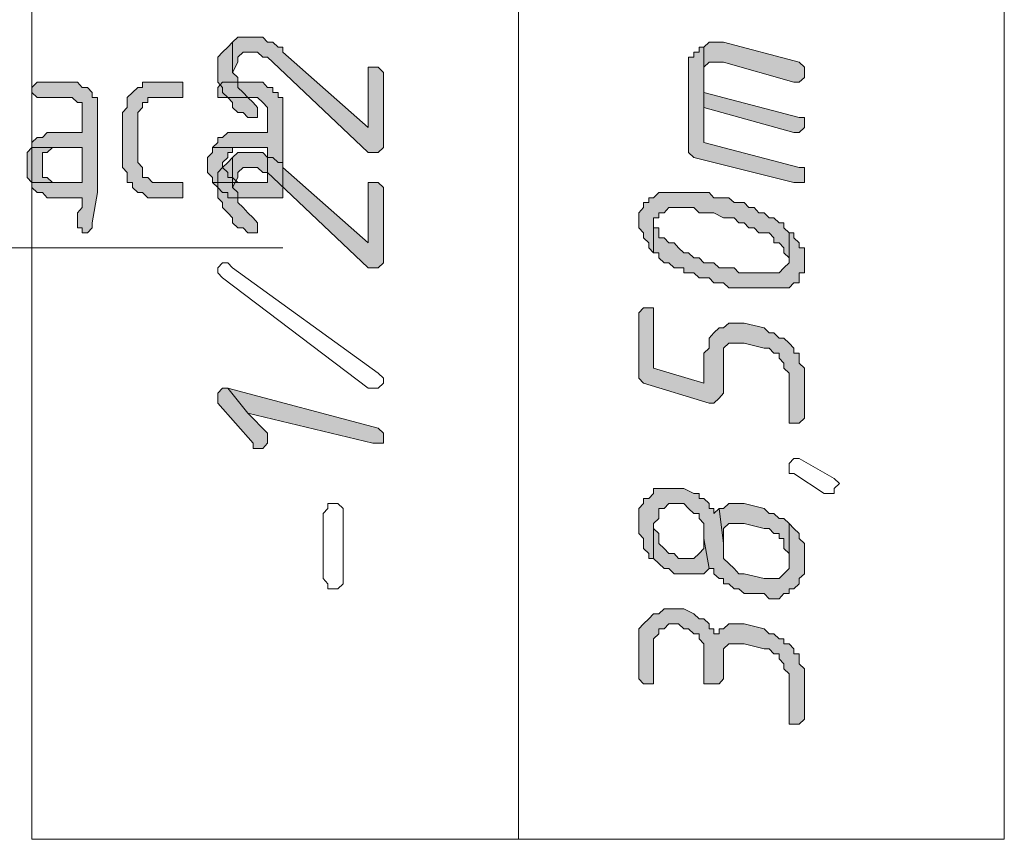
# Model space of a CAD drawing. Header units: inches. Extents: x 1504 to 12593, y -807 to 3183.
# Tile 41 of 256: x 3543 to 3626, y 107 to 176. Entities that reach past the tile are written whole.
import ezdxf

# ---------------------------------------------------------------- set-up
doc = ezdxf.new("R2010")
doc.units = ezdxf.units.IN
doc.header["$MEASUREMENT"] = 0
for name, color, linetype in [('at_Entity', 7, 'Continuous'), ('at_Rect', 7, 'Continuous'), ('at_Solid', 7, 'Continuous')]:
    doc.layers.add(name, color=color, linetype=linetype)

msp = doc.modelspace()

# ---------------------------------------------------------------- hatches: boundary and pattern name
at = {"layer": 'at_Solid', "lineweight": 15}
for points in [[(3560.131, 171.66), (3560.131, 170.394), (3560.522, 169.97), (3560.522, 169.546), (3560.968, 169.122), (3561.358, 168.703), (3561.358, 168.279), (3561.805, 167.861), (3562.251, 167.861), (3562.642, 167.437), (3563.478, 167.437), (3563.478, 168.279), (3563.088, 168.703), (3562.642, 169.122), (3562.251, 169.546), (3561.805, 169.97), (3561.805, 170.812), (3561.358, 171.236), (3561.358, 173.769), (3560.968, 173.345), (3560.522, 172.926), (3560.131, 172.502), (3560.131, 172.084)], [(3561.358, 173.769), (3561.358, 171.236), (3561.805, 172.084), (3561.805, 172.502), (3562.251, 172.926), (3563.478, 172.926), (3563.925, 172.502), (3564.315, 172.502), (3564.761, 172.084), (3572.795, 164.48), (3573.632, 164.48), (3574.078, 164.899), (3574.078, 171.236), (3573.632, 171.66), (3572.795, 171.66), (3572.795, 166.589), (3565.598, 172.926), (3565.598, 173.345), (3565.208, 173.345), (3564.761, 173.769), (3564.315, 173.769), (3563.925, 174.193), (3561.805, 174.193)], [(3601.079, 173.345), (3601.079, 168.279), (3601.079, 171.236), (3601.079, 171.66), (3601.525, 172.084), (3602.753, 172.084), (3608.666, 170.394), (3609.112, 170.394), (3609.559, 170.812), (3609.559, 171.236), (3609.559, 171.66), (3609.112, 172.084), (3602.753, 173.769), (3601.525, 173.769)], [(3599.796, 171.66), (3599.796, 164.48), (3600.242, 164.056), (3608.666, 161.942), (3609.559, 161.942), (3609.559, 162.79), (3609.559, 163.208), (3609.112, 163.208), (3601.079, 165.323), (3601.079, 173.345), (3600.689, 173.345), (3600.689, 172.926), (3600.242, 172.926), (3600.242, 172.502), (3599.796, 172.502), (3599.796, 172.084)], [(3601.079, 168.279), (3608.666, 166.165), (3609.112, 166.165), (3609.559, 166.589), (3609.559, 167.013), (3609.559, 167.437), (3609.112, 167.437), (3601.079, 169.546), (3601.079, 171.236)], [(3547.467, 170.394), (3544.901, 170.394), (3544.455, 169.97), (3544.455, 169.546), (3544.901, 169.122), (3547.858, 169.122), (3548.304, 168.703), (3548.695, 168.703), (3548.695, 168.279), (3548.695, 166.165), (3545.738, 166.165), (3545.347, 165.747), (3544.901, 165.747), (3544.455, 165.323), (3544.455, 164.899), (3548.695, 164.899), (3548.695, 161.942), (3544.455, 161.942), (3544.455, 161.523), (3544.901, 161.099), (3545.347, 161.099), (3545.738, 160.675), (3548.695, 160.675), (3548.695, 159.833), (3548.304, 159.409), (3548.304, 158.561), (3548.304, 158.143), (3548.695, 158.143), (3548.695, 157.719), (3549.141, 157.719), (3549.531, 158.143), (3549.531, 158.561), (3549.978, 161.099), (3549.978, 167.861), (3549.978, 169.122), (3549.531, 169.122), (3549.531, 169.546), (3549.141, 169.97), (3548.695, 169.97), (3548.304, 170.394), (3547.858, 170.394)], [(3556.728, 170.394), (3553.771, 170.394), (3553.771, 169.97), (3553.381, 169.97), (3552.935, 169.546), (3552.488, 169.122), (3552.488, 168.703), (3552.488, 168.279), (3552.098, 167.861), (3552.098, 163.208), (3552.488, 162.79), (3552.488, 161.942), (3552.935, 161.942), (3552.935, 161.523), (3553.381, 161.099), (3553.771, 161.099), (3554.218, 160.675), (3557.174, 160.675), (3557.174, 161.523), (3557.174, 161.942), (3554.608, 161.942), (3554.218, 162.366), (3553.771, 162.366), (3553.771, 163.208), (3553.381, 163.632), (3553.381, 167.861), (3553.771, 168.279), (3553.771, 168.703), (3554.218, 168.703), (3554.218, 169.122), (3557.174, 169.122), (3557.174, 169.546), (3557.174, 170.394)], [(3563.088, 170.394), (3560.522, 170.394), (3560.131, 169.97), (3560.131, 169.546), (3560.131, 169.122), (3563.478, 169.122), (3563.925, 168.703), (3564.315, 168.279), (3564.315, 166.165), (3560.968, 166.165), (3560.522, 165.747), (3560.131, 165.747), (3560.131, 165.323), (3559.685, 164.899), (3564.315, 164.899), (3564.315, 161.942), (3559.685, 161.942), (3560.131, 161.523), (3560.522, 161.099), (3560.968, 161.099), (3560.968, 160.675), (3565.598, 160.675), (3565.598, 167.861), (3565.598, 169.122), (3565.208, 169.122), (3565.208, 169.546), (3564.761, 169.546), (3564.761, 169.97), (3564.315, 169.97), (3563.925, 170.394), (3563.478, 170.394)], [(3544.455, 164.899), (3544.064, 164.48), (3544.064, 162.366), (3544.455, 161.942), (3546.575, 161.942), (3546.184, 161.942), (3545.738, 162.366), (3545.347, 162.366), (3545.347, 163.632), (3545.347, 164.48), (3545.738, 164.48), (3546.184, 164.899), (3548.695, 164.899)], [(3559.685, 164.899), (3559.685, 164.48), (3559.238, 164.056), (3559.238, 162.79), (3559.685, 162.366), (3559.685, 161.942), (3561.805, 161.942), (3561.358, 162.366), (3560.968, 162.366), (3560.968, 162.79), (3560.522, 163.208), (3560.522, 163.632), (3560.968, 164.056), (3560.968, 164.48), (3561.358, 164.48), (3561.358, 164.899), (3564.315, 164.899)], [(3561.358, 164.056), (3561.358, 161.523), (3561.805, 162.366), (3561.805, 162.79), (3562.251, 163.208), (3563.478, 163.208), (3563.925, 162.79), (3564.315, 162.79), (3564.761, 162.366), (3572.795, 154.762), (3573.632, 154.762), (3574.078, 155.186), (3574.078, 161.523), (3573.632, 161.942), (3572.795, 161.942), (3572.795, 156.876), (3565.598, 163.208), (3565.598, 163.632), (3565.208, 163.632), (3564.761, 164.056), (3564.315, 164.056), (3563.925, 164.48), (3561.805, 164.48)], [(3560.131, 161.942), (3560.131, 160.675), (3560.522, 160.257), (3560.522, 159.833), (3560.968, 159.409), (3561.358, 158.985), (3561.358, 158.561), (3561.805, 158.143), (3562.251, 158.143), (3562.642, 157.719), (3563.478, 157.719), (3563.478, 158.561), (3563.088, 158.985), (3562.642, 159.409), (3562.251, 159.833), (3561.805, 160.257), (3561.805, 161.099), (3561.358, 161.523), (3561.358, 164.056), (3560.968, 163.632), (3560.522, 163.208), (3560.131, 162.79), (3560.131, 162.366)], [(3595.612, 158.985), (3595.612, 158.561), (3595.612, 158.143), (3596.002, 157.719), (3596.002, 157.3), (3596.449, 156.876), (3596.449, 156.452), (3596.839, 156.028), (3596.839, 158.985), (3597.286, 158.985), (3597.286, 159.409), (3597.732, 159.409), (3598.122, 159.833), (3600.242, 159.833), (3600.689, 159.409), (3601.916, 159.409), (3602.753, 158.985), (3603.645, 158.985), (3604.036, 158.561), (3604.482, 158.561), (3604.873, 158.143), (3605.319, 158.143), (3605.709, 157.719), (3606.602, 157.719), (3606.993, 157.3), (3606.993, 156.876), (3607.439, 156.876), (3607.829, 156.452), (3607.829, 156.028), (3608.276, 155.604), (3608.276, 157.719), (3607.829, 158.143), (3607.829, 158.561), (3607.439, 158.561), (3606.993, 158.985), (3606.602, 158.985), (3606.156, 159.409), (3605.709, 159.409), (3605.319, 159.833), (3604.873, 159.833), (3604.482, 160.257), (3603.645, 160.257), (3603.199, 160.675), (3601.916, 160.675), (3601.525, 161.099), (3597.286, 161.099), (3596.839, 160.675), (3596.449, 160.675), (3596.449, 160.257), (3596.002, 160.257), (3596.002, 159.833), (3595.612, 159.409)], [(3596.839, 156.028), (3597.286, 156.028), (3597.286, 155.604), (3597.732, 155.186), (3598.122, 155.186), (3598.569, 154.762), (3599.405, 154.762), (3599.405, 154.338), (3600.242, 154.338), (3600.689, 153.92), (3601.525, 153.92), (3601.916, 153.496), (3602.753, 153.496), (3603.199, 153.072), (3608.276, 153.072), (3608.666, 153.496), (3609.112, 153.496), (3609.112, 154.338), (3609.559, 154.338), (3609.559, 155.186), (3609.559, 156.452), (3609.112, 156.452), (3609.112, 156.876), (3608.666, 157.3), (3608.666, 157.719), (3608.276, 157.719), (3608.276, 155.186), (3607.829, 154.762), (3607.439, 154.338), (3604.036, 154.338), (3603.645, 154.762), (3602.362, 154.762), (3601.916, 155.186), (3601.079, 155.186), (3600.689, 155.604), (3600.242, 155.604), (3599.796, 156.028), (3599.405, 156.028), (3598.959, 156.452), (3598.569, 156.876), (3598.122, 156.876), (3597.732, 157.3), (3597.286, 157.3), (3597.286, 158.143), (3596.839, 158.143), (3596.839, 158.561)], [(3595.612, 150.539), (3595.612, 145.468), (3596.002, 145.049), (3601.525, 143.359), (3601.916, 143.359), (3602.362, 143.777), (3602.753, 144.201), (3602.753, 148.006), (3603.199, 148.425), (3604.482, 148.425), (3606.156, 148.006), (3606.602, 148.006), (3606.993, 147.582), (3607.439, 147.582), (3607.439, 147.158), (3607.829, 146.74), (3607.829, 146.316), (3608.276, 145.892), (3608.276, 141.669), (3609.112, 141.669), (3609.559, 142.093), (3609.559, 145.049), (3609.559, 146.316), (3609.112, 146.74), (3609.112, 147.582), (3608.666, 147.582), (3608.666, 148.006), (3608.276, 148.425), (3607.829, 148.849), (3607.439, 148.849), (3606.993, 149.273), (3606.602, 149.273), (3606.156, 149.697), (3604.482, 150.115), (3603.199, 150.115), (3602.753, 149.697), (3602.362, 149.697), (3601.916, 149.273), (3601.525, 148.849), (3601.525, 148.006), (3601.079, 147.582), (3601.079, 145.049), (3596.839, 146.316), (3596.839, 151.381), (3596.002, 151.381), (3595.612, 150.963)], [(3560.131, 143.777), (3560.131, 143.359), (3563.088, 139.978), (3563.088, 139.554), (3563.925, 139.554), (3564.315, 139.978), (3564.315, 140.402), (3564.315, 140.821), (3562.642, 142.517), (3560.968, 144.625), (3560.522, 144.625), (3560.131, 144.201)], [(3560.968, 144.625), (3562.642, 142.517), (3573.185, 139.978), (3574.078, 139.978), (3574.078, 140.821), (3573.632, 141.245)], [(3595.612, 133.641), (3595.612, 132.375), (3596.002, 131.956), (3596.002, 131.108), (3596.449, 130.684), (3596.449, 130.26), (3596.839, 130.26), (3596.839, 133.222), (3597.286, 133.641), (3597.286, 134.489), (3597.732, 134.489), (3598.122, 134.913), (3599.405, 134.913), (3599.796, 134.489), (3600.242, 134.065), (3600.689, 134.065), (3600.689, 133.641), (3601.079, 133.222), (3601.079, 131.956), (3601.525, 129.418), (3601.916, 129.418), (3601.916, 128.994), (3602.362, 128.575), (3602.753, 128.575), (3602.753, 128.151), (3603.199, 128.151), (3603.645, 127.727), (3604.036, 127.727), (3604.482, 127.309), (3606.156, 127.309), (3606.602, 126.885), (3607.439, 126.885), (3607.829, 127.309), (3608.276, 127.309), (3608.276, 127.727), (3608.666, 127.727), (3609.112, 128.151), (3609.112, 128.575), (3609.559, 128.994), (3609.559, 129.842), (3609.559, 131.532), (3609.112, 131.956), (3609.112, 132.375), (3608.666, 132.798), (3608.276, 133.222), (3608.276, 129.418), (3607.829, 128.994), (3607.439, 128.575), (3606.156, 128.575), (3604.482, 128.994), (3604.036, 128.994), (3603.645, 129.418), (3603.199, 129.842), (3602.753, 130.26), (3602.753, 131.532), (3602.362, 134.489), (3601.916, 134.065), (3601.916, 134.489), (3601.525, 134.489), (3601.525, 134.913), (3601.079, 135.331), (3600.689, 135.331), (3600.689, 135.755), (3600.242, 135.755), (3599.405, 136.179), (3596.839, 136.179), (3596.839, 135.755), (3596.449, 135.331), (3596.002, 135.331), (3596.002, 134.913), (3595.612, 134.489), (3595.612, 134.065)], [(3602.362, 134.489), (3602.753, 131.532), (3602.753, 132.798), (3603.199, 133.222), (3604.482, 133.222), (3606.156, 132.798), (3606.602, 132.798), (3606.993, 132.375), (3607.439, 132.375), (3607.439, 131.956), (3607.829, 131.956), (3607.829, 131.108), (3608.276, 130.684), (3608.276, 130.26), (3608.276, 133.222), (3607.829, 133.641), (3607.439, 133.641), (3606.993, 134.065), (3606.602, 134.065), (3606.156, 134.489), (3604.482, 134.913), (3603.199, 134.913), (3602.753, 134.489)], [(3596.839, 130.26), (3597.286, 129.842), (3597.732, 129.418), (3598.122, 129.418), (3598.569, 128.994), (3601.079, 128.994), (3601.525, 129.418), (3601.079, 131.956), (3601.079, 131.108), (3600.689, 130.684), (3600.242, 130.26), (3598.959, 130.26), (3598.569, 130.684), (3598.122, 130.684), (3597.732, 131.108), (3597.286, 131.532), (3597.286, 132.375), (3596.839, 132.798), (3596.839, 133.222)], [(3595.612, 123.504), (3595.612, 120.124), (3596.002, 119.705), (3596.839, 119.705), (3596.839, 120.124), (3596.839, 123.504), (3597.286, 123.928), (3597.286, 124.352), (3597.732, 124.352), (3598.122, 124.771), (3598.959, 124.771), (3599.405, 124.352), (3599.796, 124.352), (3600.242, 123.928), (3600.689, 123.928), (3600.689, 123.504), (3601.079, 123.08), (3601.079, 119.705), (3602.362, 119.705), (3602.753, 120.124), (3602.753, 122.662), (3603.199, 123.08), (3604.482, 123.08), (3606.156, 122.662), (3606.602, 122.662), (3606.993, 122.238), (3607.439, 122.238), (3607.439, 121.814), (3607.829, 121.396), (3607.829, 120.972), (3608.276, 120.548), (3608.276, 116.324), (3609.112, 116.324), (3609.559, 116.748), (3609.559, 120.972), (3609.112, 121.396), (3609.112, 122.238), (3608.666, 122.238), (3608.666, 122.662), (3608.276, 123.08), (3607.829, 123.08), (3607.829, 123.504), (3607.439, 123.504), (3606.993, 123.928), (3606.602, 123.928), (3606.156, 124.352), (3604.482, 124.771), (3603.199, 124.771), (3602.753, 124.352), (3602.362, 124.352), (3602.362, 123.928), (3601.916, 123.928), (3601.916, 124.352), (3601.525, 124.352), (3601.525, 124.771), (3601.079, 125.195), (3600.689, 125.195), (3600.242, 125.619), (3599.405, 126.037), (3597.732, 126.037), (3597.286, 125.619), (3596.839, 125.619), (3596.449, 125.195), (3596.002, 124.771), (3595.612, 124.352), (3595.612, 123.928)]]:
    msp.add_hatch(color=7, dxfattribs=at).paths.add_polyline_path(points)

# ---------------------------------------------------------------- linework, layer by layer
at = {"layer": 'at_Entity', "color": 7, "lineweight": 15}
for p, q in [((3585.459, 106.612), (3585.459, 352.869)), ((3561.358, 173.769), (3560.968, 173.345)), ((3561.805, 174.193), (3561.358, 173.769)), ((3561.358, 173.769), (3561.358, 171.236)), ((3561.358, 171.236), (3561.358, 173.769)), ((3561.358, 173.769), (3561.358, 173.769)), ((3563.925, 174.193), (3561.805, 174.193)), ((3564.315, 173.769), (3563.925, 174.193)), ((3564.761, 173.769), (3564.315, 173.769)), ((3565.208, 173.345), (3564.761, 173.769)), ((3601.525, 173.769), (3601.079, 173.345)), ((3602.753, 173.769), (3601.525, 173.769)), ((3609.112, 172.084), (3602.753, 173.769)), ((3560.522, 172.926), (3560.131, 172.502)), ((3560.968, 173.345), (3560.522, 172.926)), ((3560.522, 172.926), (3560.522, 172.926)), ((3561.805, 172.502), (3562.251, 172.926)), ((3562.251, 172.926), (3563.478, 172.926)), ((3563.478, 172.926), (3563.925, 172.502)), ((3565.598, 173.345), (3565.208, 173.345)), ((3565.598, 172.926), (3565.598, 173.345)), ((3572.795, 166.589), (3565.598, 172.926)), ((3600.689, 172.926), (3600.242, 172.926)), ((3600.242, 172.926), (3600.242, 172.502)), ((3601.079, 173.345), (3600.689, 173.345)), ((3600.689, 173.345), (3600.689, 172.926)), ((3601.079, 173.345), (3601.079, 168.279)), ((3601.079, 165.323), (3601.079, 173.345)), ((3560.131, 172.502), (3560.131, 172.084)), ((3560.131, 172.084), (3560.131, 171.66)), ((3561.358, 171.236), (3561.805, 172.084)), ((3561.805, 172.084), (3561.805, 172.502)), ((3563.925, 172.502), (3564.315, 172.502)), ((3564.315, 172.502), (3564.761, 172.084)), ((3564.761, 172.084), (3572.795, 164.48)), ((3600.242, 172.502), (3599.796, 172.502)), ((3599.796, 172.502), (3599.796, 172.084)), ((3599.796, 172.084), (3599.796, 171.66)), ((3601.079, 171.66), (3601.525, 172.084)), ((3601.525, 172.084), (3602.753, 172.084)), ((3602.753, 172.084), (3608.666, 170.394)), ((3609.559, 171.66), (3609.112, 172.084)), ((3560.131, 171.66), (3560.131, 170.394)), ((3561.358, 171.236), (3561.358, 171.236)), ((3561.805, 170.812), (3561.358, 171.236)), ((3573.632, 171.66), (3572.795, 171.66)), ((3572.795, 171.66), (3572.795, 166.589)), ((3574.078, 171.236), (3573.632, 171.66)), ((3574.078, 164.899), (3574.078, 171.236)), ((3599.796, 171.66), (3599.796, 164.48)), ((3601.079, 171.236), (3601.079, 171.66)), ((3601.079, 169.546), (3601.079, 171.236)), ((3601.079, 171.236), (3601.079, 168.279)), ((3601.079, 168.279), (3601.079, 171.236)), ((3609.559, 171.236), (3609.559, 171.66)), ((3609.559, 170.812), (3609.559, 171.236)), ((3544.901, 170.394), (3544.455, 169.97)), ((3547.467, 170.394), (3544.901, 170.394)), ((3547.858, 170.394), (3547.467, 170.394)), ((3548.304, 170.394), (3547.858, 170.394)), ((3548.695, 169.97), (3548.304, 170.394)), ((3556.728, 170.394), (3553.771, 170.394)), ((3553.771, 170.394), (3553.771, 169.97)), ((3557.174, 170.394), (3556.728, 170.394)), ((3557.174, 169.546), (3557.174, 170.394)), ((3560.131, 170.394), (3560.522, 169.97)), ((3560.522, 170.394), (3560.131, 169.97)), ((3563.088, 170.394), (3560.522, 170.394)), ((3561.805, 169.97), (3561.805, 170.812)), ((3563.478, 170.394), (3563.088, 170.394)), ((3563.925, 170.394), (3563.478, 170.394)), ((3564.315, 169.97), (3563.925, 170.394)), ((3608.666, 170.394), (3609.112, 170.394)), ((3609.112, 170.394), (3609.559, 170.812)), ((3544.455, 169.97), (3544.455, 169.546)), ((3544.455, 169.546), (3544.455, 169.546)), ((3544.455, 169.546), (3544.901, 169.122)), ((3549.141, 169.97), (3548.695, 169.97)), ((3549.531, 169.546), (3549.141, 169.97)), ((3549.531, 169.122), (3549.531, 169.546)), ((3549.531, 169.546), (3549.531, 169.546)), ((3552.935, 169.546), (3552.488, 169.122)), ((3553.381, 169.97), (3552.935, 169.546)), ((3552.935, 169.546), (3552.935, 169.546)), ((3553.771, 169.97), (3553.381, 169.97)), ((3557.174, 169.122), (3557.174, 169.546)), ((3560.131, 169.97), (3560.131, 169.546)), ((3560.131, 169.546), (3560.131, 169.122)), ((3560.522, 169.97), (3560.522, 169.546)), ((3560.522, 169.546), (3560.968, 169.122)), ((3562.251, 169.546), (3561.805, 169.97)), ((3562.642, 169.122), (3562.251, 169.546)), ((3564.761, 169.97), (3564.315, 169.97)), ((3564.761, 169.546), (3564.761, 169.97)), ((3565.208, 169.546), (3564.761, 169.546)), ((3565.208, 169.122), (3565.208, 169.546)), ((3609.112, 167.437), (3601.079, 169.546)), ((3544.901, 169.122), (3547.858, 169.122)), ((3547.858, 169.122), (3548.304, 168.703)), ((3548.304, 168.703), (3548.695, 168.703)), ((3548.695, 168.703), (3548.695, 168.279)), ((3549.978, 169.122), (3549.531, 169.122)), ((3549.978, 167.861), (3549.978, 169.122)), ((3552.488, 169.122), (3552.488, 168.703)), ((3552.488, 168.703), (3552.488, 168.279)), ((3553.771, 168.279), (3553.771, 168.703)), ((3553.771, 168.703), (3554.218, 168.703)), ((3554.218, 168.703), (3554.218, 169.122)), ((3554.218, 169.122), (3557.174, 169.122)), ((3560.131, 169.122), (3563.478, 169.122)), ((3560.968, 169.122), (3560.968, 169.122)), ((3560.968, 169.122), (3561.358, 168.703)), ((3561.358, 168.703), (3561.358, 168.279)), ((3563.088, 168.703), (3562.642, 169.122)), ((3562.642, 169.122), (3562.642, 169.122)), ((3563.478, 168.279), (3563.088, 168.703)), ((3563.478, 169.122), (3563.925, 168.703)), ((3563.925, 168.703), (3563.925, 168.703)), ((3563.925, 168.703), (3564.315, 168.279)), ((3565.598, 169.122), (3565.208, 169.122)), ((3565.598, 167.861), (3565.598, 169.122)), ((3548.695, 168.279), (3548.695, 166.165)), ((3549.978, 161.099), (3549.978, 167.861)), ((3552.488, 168.279), (3552.098, 167.861)), ((3552.098, 167.861), (3552.098, 163.208)), ((3553.381, 167.861), (3553.771, 168.279)), ((3553.381, 163.632), (3553.381, 167.861)), ((3553.381, 167.861), (3553.381, 167.861)), ((3561.358, 168.279), (3561.805, 167.861)), ((3561.805, 167.861), (3562.251, 167.861)), ((3562.251, 167.861), (3562.642, 167.437)), ((3563.478, 167.437), (3563.478, 168.279)), ((3563.478, 168.279), (3563.478, 168.279)), ((3564.315, 168.279), (3564.315, 166.165)), ((3565.598, 160.675), (3565.598, 167.861)), ((3601.079, 168.279), (3608.666, 166.165)), ((3562.642, 167.437), (3563.478, 167.437)), ((3609.559, 167.437), (3609.112, 167.437)), ((3609.559, 167.013), (3609.559, 167.437)), ((3609.559, 166.589), (3609.559, 167.013)), ((3545.738, 166.165), (3545.347, 165.747)), ((3548.695, 166.165), (3545.738, 166.165)), ((3560.968, 166.165), (3560.522, 165.747)), ((3564.315, 166.165), (3560.968, 166.165)), ((3608.666, 166.165), (3609.112, 166.165)), ((3609.112, 166.165), (3609.559, 166.589)), ((3544.901, 165.747), (3544.455, 165.323)), ((3544.455, 165.323), (3544.455, 164.899)), ((3545.347, 165.747), (3544.901, 165.747)), ((3560.131, 165.323), (3559.685, 164.899)), ((3560.522, 165.747), (3560.131, 165.747)), ((3560.131, 165.747), (3560.131, 165.323)), ((3609.112, 163.208), (3601.079, 165.323)), ((3544.455, 164.899), (3544.064, 164.48)), ((3544.064, 164.48), (3544.064, 162.366)), ((3548.695, 164.899), (3544.455, 164.899)), ((3544.455, 164.899), (3548.695, 164.899)), ((3545.347, 163.632), (3545.347, 164.48)), ((3545.347, 164.48), (3545.738, 164.48)), ((3545.738, 164.48), (3546.184, 164.899)), ((3546.184, 164.899), (3548.695, 164.899)), ((3548.695, 164.899), (3548.695, 161.942)), ((3559.685, 164.48), (3559.238, 164.056)), ((3559.685, 164.899), (3559.685, 164.48)), ((3564.315, 164.899), (3559.685, 164.899)), ((3559.685, 164.899), (3564.315, 164.899)), ((3560.968, 164.056), (3560.968, 164.48)), ((3560.968, 164.48), (3561.358, 164.48)), ((3561.358, 164.48), (3561.358, 164.899)), ((3561.358, 164.899), (3564.315, 164.899)), ((3561.805, 164.48), (3561.358, 164.056)), ((3563.925, 164.48), (3561.805, 164.48)), ((3564.315, 164.056), (3563.925, 164.48)), ((3564.315, 164.899), (3564.315, 161.942)), ((3572.795, 164.48), (3573.632, 164.48)), ((3573.632, 164.48), (3574.078, 164.899)), ((3599.796, 164.48), (3599.796, 164.48)), ((3599.796, 164.48), (3600.242, 164.056)), ((3545.347, 162.366), (3545.347, 163.632)), ((3553.771, 163.208), (3553.381, 163.632)), ((3559.238, 164.056), (3559.238, 162.79)), ((3560.522, 163.632), (3560.968, 164.056)), ((3560.968, 163.632), (3560.522, 163.208)), ((3560.522, 163.208), (3560.522, 163.632)), ((3560.522, 163.632), (3560.522, 163.632)), ((3561.358, 164.056), (3560.968, 163.632)), ((3561.358, 164.056), (3561.358, 161.523)), ((3561.358, 161.523), (3561.358, 164.056)), ((3561.358, 164.056), (3561.358, 164.056)), ((3564.761, 164.056), (3564.315, 164.056)), ((3565.208, 163.632), (3564.761, 164.056)), ((3565.598, 163.632), (3565.208, 163.632)), ((3565.598, 163.208), (3565.598, 163.632)), ((3600.242, 164.056), (3608.666, 161.942)), ((3552.098, 163.208), (3552.488, 162.79)), ((3552.488, 162.79), (3552.488, 161.942)), ((3553.771, 162.366), (3553.771, 163.208)), ((3559.238, 162.79), (3559.685, 162.366)), ((3560.522, 163.208), (3560.131, 162.79)), ((3560.131, 162.79), (3560.131, 162.366)), ((3560.522, 163.208), (3560.522, 163.208)), ((3560.968, 162.79), (3560.522, 163.208)), ((3560.968, 162.366), (3560.968, 162.79)), ((3561.805, 162.79), (3562.251, 163.208)), ((3561.805, 162.366), (3561.805, 162.79)), ((3562.251, 163.208), (3563.478, 163.208)), ((3563.478, 163.208), (3563.925, 162.79)), ((3563.925, 162.79), (3564.315, 162.79)), ((3564.315, 162.79), (3564.761, 162.366)), ((3572.795, 156.876), (3565.598, 163.208)), ((3609.559, 163.208), (3609.112, 163.208)), ((3609.559, 162.79), (3609.559, 163.208)), ((3609.559, 161.942), (3609.559, 162.79)), ((3544.064, 162.366), (3544.064, 162.366)), ((3544.064, 162.366), (3544.455, 161.942)), ((3544.455, 161.942), (3546.575, 161.942)), ((3548.695, 161.942), (3544.455, 161.942)), ((3544.455, 161.942), (3544.455, 161.523)), ((3545.738, 162.366), (3545.347, 162.366)), ((3546.184, 161.942), (3545.738, 162.366)), ((3546.575, 161.942), (3546.184, 161.942)), ((3552.488, 161.942), (3552.935, 161.942)), ((3552.935, 161.942), (3552.935, 161.523)), ((3554.218, 162.366), (3553.771, 162.366)), ((3554.608, 161.942), (3554.218, 162.366)), ((3557.174, 161.942), (3554.608, 161.942)), ((3557.174, 161.523), (3557.174, 161.942)), ((3559.685, 162.366), (3559.685, 161.942)), ((3559.685, 161.942), (3561.805, 161.942)), ((3564.315, 161.942), (3559.685, 161.942)), ((3559.685, 161.942), (3560.131, 161.523)), ((3560.131, 162.366), (3560.131, 161.942)), ((3560.131, 161.942), (3560.131, 160.675)), ((3561.358, 162.366), (3560.968, 162.366)), ((3561.358, 161.523), (3561.805, 162.366)), ((3561.805, 161.942), (3561.358, 162.366)), ((3564.761, 162.366), (3572.795, 154.762)), ((3573.632, 161.942), (3572.795, 161.942)), ((3572.795, 161.942), (3572.795, 156.876)), ((3574.078, 161.523), (3573.632, 161.942)), ((3608.666, 161.942), (3609.559, 161.942)), ((3544.455, 161.523), (3544.455, 161.523)), ((3544.455, 161.523), (3544.901, 161.099)), ((3544.901, 161.099), (3545.347, 161.099)), ((3545.347, 161.099), (3545.738, 160.675)), ((3549.531, 158.561), (3549.978, 161.099)), ((3552.935, 161.523), (3552.935, 161.523)), ((3552.935, 161.523), (3553.381, 161.099)), ((3553.381, 161.099), (3553.771, 161.099)), ((3553.771, 161.099), (3554.218, 160.675)), ((3557.174, 160.675), (3557.174, 161.523)), ((3560.131, 161.523), (3560.131, 161.523)), ((3560.131, 161.523), (3560.522, 161.099)), ((3560.522, 161.099), (3560.968, 161.099)), ((3560.968, 161.099), (3560.968, 160.675)), ((3561.358, 161.523), (3561.358, 161.523)), ((3561.805, 161.099), (3561.358, 161.523)), ((3561.805, 160.257), (3561.805, 161.099)), ((3574.078, 155.186), (3574.078, 161.523)), ((3597.286, 161.099), (3596.839, 160.675)), ((3601.525, 161.099), (3597.286, 161.099)), ((3601.916, 160.675), (3601.525, 161.099)), ((3545.738, 160.675), (3548.695, 160.675)), ((3548.695, 160.675), (3548.695, 159.833)), ((3554.218, 160.675), (3557.174, 160.675)), ((3560.131, 160.675), (3560.522, 160.257)), ((3560.522, 160.257), (3560.522, 159.833)), ((3560.968, 160.675), (3565.598, 160.675)), ((3562.251, 159.833), (3561.805, 160.257)), ((3596.449, 160.257), (3596.002, 160.257)), ((3596.002, 160.257), (3596.002, 159.833)), ((3596.839, 160.675), (3596.449, 160.675)), ((3596.449, 160.675), (3596.449, 160.257)), ((3603.199, 160.675), (3601.916, 160.675)), ((3603.645, 160.257), (3603.199, 160.675)), ((3604.482, 160.257), (3603.645, 160.257)), ((3604.873, 159.833), (3604.482, 160.257)), ((3548.695, 159.833), (3548.304, 159.409)), ((3548.304, 159.409), (3548.304, 158.561)), ((3560.522, 159.833), (3560.968, 159.409)), ((3560.968, 159.409), (3560.968, 159.409)), ((3560.968, 159.409), (3561.358, 158.985)), ((3562.642, 159.409), (3562.251, 159.833)), ((3563.088, 158.985), (3562.642, 159.409)), ((3562.642, 159.409), (3562.642, 159.409)), ((3596.002, 159.833), (3595.612, 159.409)), ((3595.612, 159.409), (3595.612, 159.409)), ((3595.612, 159.409), (3595.612, 158.985)), ((3597.286, 158.985), (3597.286, 159.409)), ((3597.286, 159.409), (3597.732, 159.409)), ((3597.732, 159.409), (3598.122, 159.833)), ((3598.122, 159.833), (3600.242, 159.833)), ((3600.242, 159.833), (3600.689, 159.409)), ((3600.689, 159.409), (3601.916, 159.409)), ((3601.916, 159.409), (3602.753, 158.985)), ((3605.319, 159.833), (3604.873, 159.833)), ((3605.709, 159.409), (3605.319, 159.833)), ((3606.156, 159.409), (3605.709, 159.409)), ((3606.602, 158.985), (3606.156, 159.409)), ((3548.304, 158.561), (3548.304, 158.143)), ((3549.531, 158.143), (3549.531, 158.561)), ((3561.358, 158.985), (3561.358, 158.561)), ((3561.358, 158.561), (3561.805, 158.143)), ((3563.478, 158.561), (3563.088, 158.985)), ((3563.478, 157.719), (3563.478, 158.561)), ((3563.478, 158.561), (3563.478, 158.561)), ((3595.612, 158.985), (3595.612, 158.561)), ((3595.612, 158.561), (3595.612, 158.143)), ((3596.839, 156.028), (3596.839, 158.985)), ((3596.839, 158.985), (3597.286, 158.985)), ((3596.839, 158.143), (3596.839, 158.561)), ((3596.839, 158.561), (3596.839, 156.028)), ((3602.753, 158.985), (3603.645, 158.985)), ((3603.645, 158.985), (3604.036, 158.561)), ((3604.036, 158.561), (3604.482, 158.561)), ((3604.482, 158.561), (3604.873, 158.143)), ((3606.993, 158.985), (3606.602, 158.985)), ((3607.439, 158.561), (3606.993, 158.985)), ((3607.829, 158.561), (3607.439, 158.561)), ((3607.829, 158.143), (3607.829, 158.561)), ((3548.304, 158.143), (3548.695, 158.143)), ((3548.695, 158.143), (3548.695, 157.719)), ((3548.695, 157.719), (3549.141, 157.719)), ((3549.141, 157.719), (3549.531, 158.143)), ((3561.805, 158.143), (3562.251, 158.143)), ((3562.251, 158.143), (3562.642, 157.719)), ((3562.642, 157.719), (3563.478, 157.719)), ((3595.612, 158.143), (3596.002, 157.719)), ((3596.002, 157.719), (3596.002, 157.3)), ((3597.286, 158.143), (3596.839, 158.143)), ((3597.286, 157.3), (3597.286, 158.143)), ((3604.873, 158.143), (3605.319, 158.143)), ((3605.319, 158.143), (3605.709, 157.719)), ((3605.709, 157.719), (3606.602, 157.719)), ((3606.602, 157.719), (3606.993, 157.3)), ((3608.276, 157.719), (3607.829, 158.143)), ((3608.666, 157.719), (3608.276, 157.719)), ((3608.276, 157.719), (3608.276, 155.186)), ((3608.276, 155.604), (3608.276, 157.719)), ((3608.666, 157.3), (3608.666, 157.719)), ((3596.002, 157.3), (3596.002, 157.3)), ((3596.002, 157.3), (3596.449, 156.876)), ((3596.449, 156.876), (3596.449, 156.452)), ((3597.732, 157.3), (3597.286, 157.3)), ((3598.122, 156.876), (3597.732, 157.3)), ((3598.569, 156.876), (3598.122, 156.876)), ((3598.959, 156.452), (3598.569, 156.876)), ((3606.993, 157.3), (3606.993, 156.876)), ((3606.993, 156.876), (3607.439, 156.876)), ((3607.439, 156.876), (3607.829, 156.452)), ((3609.112, 156.876), (3608.666, 157.3)), ((3609.112, 156.452), (3609.112, 156.876)), ((3379.77, 156.452), (3565.598, 156.452)), ((3596.449, 156.452), (3596.839, 156.028)), ((3596.839, 156.028), (3597.286, 156.028)), ((3597.286, 156.028), (3597.286, 155.604)), ((3599.405, 156.028), (3598.959, 156.452)), ((3599.796, 156.028), (3599.405, 156.028)), ((3600.242, 155.604), (3599.796, 156.028)), ((3607.829, 156.452), (3607.829, 156.028)), ((3607.829, 156.028), (3608.276, 155.604)), ((3609.559, 156.452), (3609.112, 156.452)), ((3609.559, 155.186), (3609.559, 156.452)), ((3560.131, 154.762), (3560.522, 155.186)), ((3560.522, 155.186), (3560.968, 155.186)), ((3560.968, 155.186), (3561.358, 154.762)), ((3573.632, 154.762), (3574.078, 155.186)), ((3597.286, 155.604), (3597.732, 155.186)), ((3597.732, 155.186), (3598.122, 155.186)), ((3598.122, 155.186), (3598.569, 154.762)), ((3600.689, 155.604), (3600.242, 155.604)), ((3601.079, 155.186), (3600.689, 155.604)), ((3601.916, 155.186), (3601.079, 155.186)), ((3602.362, 154.762), (3601.916, 155.186)), ((3608.276, 155.186), (3607.829, 154.762)), ((3609.559, 154.338), (3609.559, 155.186)), ((3560.131, 154.338), (3560.131, 154.762)), ((3561.358, 154.762), (3561.358, 154.762)), ((3561.358, 154.762), (3573.632, 145.892)), ((3572.795, 154.762), (3573.632, 154.762)), ((3598.569, 154.762), (3599.405, 154.762)), ((3599.405, 154.762), (3599.405, 154.338)), ((3603.645, 154.762), (3602.362, 154.762)), ((3604.036, 154.338), (3603.645, 154.762)), ((3607.829, 154.762), (3607.439, 154.338)), ((3607.829, 154.762), (3607.829, 154.762)), ((3560.522, 153.92), (3560.131, 154.338)), ((3572.795, 144.625), (3560.522, 153.92)), ((3599.405, 154.338), (3600.242, 154.338)), ((3600.242, 154.338), (3600.689, 153.92)), ((3600.689, 153.92), (3601.525, 153.92)), ((3601.525, 153.92), (3601.916, 153.496)), ((3607.439, 154.338), (3604.036, 154.338)), ((3609.112, 153.496), (3609.112, 154.338)), ((3609.112, 154.338), (3609.559, 154.338)), ((3601.916, 153.496), (3602.753, 153.496)), ((3602.753, 153.496), (3603.199, 153.072)), ((3603.199, 153.072), (3608.276, 153.072)), ((3608.276, 153.072), (3608.666, 153.496)), ((3608.666, 153.496), (3609.112, 153.496)), ((3596.002, 151.381), (3595.612, 150.963)), ((3596.839, 151.381), (3596.002, 151.381)), ((3596.839, 146.316), (3596.839, 151.381)), ((3595.612, 150.963), (3595.612, 150.539)), ((3595.612, 150.539), (3595.612, 145.468)), ((3602.362, 149.697), (3601.916, 149.273)), ((3602.753, 149.697), (3602.362, 149.697)), ((3603.199, 150.115), (3602.753, 149.697)), ((3604.482, 150.115), (3603.199, 150.115)), ((3606.156, 149.697), (3604.482, 150.115)), ((3606.602, 149.273), (3606.156, 149.697)), ((3601.916, 149.273), (3601.525, 148.849)), ((3601.525, 148.849), (3601.525, 148.006)), ((3601.916, 149.273), (3601.916, 149.273)), ((3606.993, 149.273), (3606.602, 149.273)), ((3607.439, 148.849), (3606.993, 149.273)), ((3607.829, 148.849), (3607.439, 148.849)), ((3608.276, 148.425), (3607.829, 148.849)), ((3601.525, 148.006), (3601.079, 147.582)), ((3602.753, 148.006), (3603.199, 148.425)), ((3602.753, 144.201), (3602.753, 148.006)), ((3602.753, 148.006), (3602.753, 148.006)), ((3603.199, 148.425), (3604.482, 148.425)), ((3604.482, 148.425), (3606.156, 148.006)), ((3606.156, 148.006), (3606.602, 148.006)), ((3606.602, 148.006), (3606.993, 147.582)), ((3608.666, 148.006), (3608.276, 148.425)), ((3608.276, 148.425), (3608.276, 148.425)), ((3608.666, 147.582), (3608.666, 148.006)), ((3601.079, 147.582), (3601.079, 145.049)), ((3606.993, 147.582), (3607.439, 147.582)), ((3607.439, 147.582), (3607.439, 147.158)), ((3607.439, 147.158), (3607.829, 146.74)), ((3609.112, 147.582), (3608.666, 147.582)), ((3609.112, 146.74), (3609.112, 147.582)), ((3601.079, 145.049), (3596.839, 146.316)), ((3607.829, 146.74), (3607.829, 146.316)), ((3607.829, 146.316), (3608.276, 145.892)), ((3609.559, 146.316), (3609.112, 146.74)), ((3609.559, 145.049), (3609.559, 146.316)), ((3573.632, 145.892), (3574.078, 145.468)), ((3574.078, 145.468), (3574.078, 145.049)), ((3595.612, 145.468), (3595.612, 145.468)), ((3595.612, 145.468), (3596.002, 145.049)), ((3608.276, 145.892), (3608.276, 141.669)), ((3560.522, 144.625), (3560.131, 144.201)), ((3560.968, 144.625), (3560.522, 144.625)), ((3560.968, 144.625), (3562.642, 142.517)), ((3573.632, 141.245), (3560.968, 144.625)), ((3562.642, 142.517), (3560.968, 144.625)), ((3573.185, 144.625), (3572.795, 144.625)), ((3573.632, 144.625), (3573.185, 144.625)), ((3573.185, 144.625), (3573.185, 144.625)), ((3574.078, 145.049), (3573.632, 144.625)), ((3596.002, 145.049), (3596.002, 145.049)), ((3596.002, 145.049), (3601.525, 143.359)), ((3609.559, 142.093), (3609.559, 145.049)), ((3560.131, 144.201), (3560.131, 143.777)), ((3560.131, 143.777), (3560.131, 143.359)), ((3601.916, 143.359), (3602.362, 143.777)), ((3602.362, 143.777), (3602.753, 144.201)), ((3602.362, 143.777), (3602.362, 143.777)), ((3560.131, 143.359), (3563.088, 139.978)), ((3601.525, 143.359), (3601.916, 143.359)), ((3562.642, 142.517), (3573.185, 139.978)), ((3564.315, 140.821), (3562.642, 142.517)), ((3609.112, 141.669), (3609.559, 142.093)), ((3574.078, 140.821), (3573.632, 141.245)), ((3608.276, 141.669), (3609.112, 141.669)), ((3564.315, 140.402), (3564.315, 140.821)), ((3564.315, 139.978), (3564.315, 140.402)), ((3574.078, 139.978), (3574.078, 140.821)), ((3574.078, 140.821), (3574.078, 140.821)), ((3563.088, 139.978), (3563.088, 139.554)), ((3563.088, 139.554), (3563.925, 139.554)), ((3563.925, 139.554), (3564.315, 139.978)), ((3573.185, 139.978), (3574.078, 139.978)), ((3608.276, 138.288), (3608.666, 138.712)), ((3608.666, 138.712), (3609.112, 138.712)), ((3609.112, 138.712), (3612.069, 137.022)), ((3608.276, 137.446), (3608.276, 138.288)), ((3608.276, 138.288), (3608.276, 138.288)), ((3608.666, 137.446), (3608.276, 137.446)), ((3611.232, 135.755), (3608.666, 137.446)), ((3608.666, 137.446), (3608.666, 137.446)), ((3612.069, 137.022), (3612.069, 137.022)), ((3612.069, 137.022), (3612.515, 136.598)), ((3599.405, 136.179), (3596.839, 136.179)), ((3596.839, 136.179), (3596.839, 135.755)), ((3600.242, 135.755), (3599.405, 136.179)), ((3612.515, 136.598), (3612.069, 136.179)), ((3612.069, 136.179), (3612.069, 135.755)), ((3596.449, 135.331), (3596.002, 135.331)), ((3596.002, 135.331), (3596.002, 134.913)), ((3596.839, 135.755), (3596.449, 135.331)), ((3600.689, 135.755), (3600.242, 135.755)), ((3600.689, 135.331), (3600.689, 135.755)), ((3601.079, 135.331), (3600.689, 135.331)), ((3601.525, 134.913), (3601.079, 135.331)), ((3612.069, 135.755), (3611.232, 135.755)), ((3569.001, 134.065), (3569.392, 134.489)), ((3569.392, 134.489), (3569.392, 134.913)), ((3569.392, 134.913), (3570.229, 134.913)), ((3570.229, 134.913), (3570.675, 134.489)), ((3570.675, 134.489), (3570.675, 134.065)), ((3596.002, 134.913), (3595.612, 134.489)), ((3595.612, 134.489), (3595.612, 134.065)), ((3597.286, 133.641), (3597.286, 134.489)), ((3597.286, 134.489), (3597.732, 134.489)), ((3597.732, 134.489), (3598.122, 134.913)), ((3598.122, 134.913), (3599.405, 134.913)), ((3599.405, 134.913), (3599.796, 134.489)), ((3599.796, 134.489), (3599.796, 134.489)), ((3599.796, 134.489), (3600.242, 134.065)), ((3601.525, 134.489), (3601.525, 134.913)), ((3601.916, 134.489), (3601.525, 134.489)), ((3602.362, 134.489), (3601.916, 134.065)), ((3601.916, 134.065), (3601.916, 134.489)), ((3602.362, 134.489), (3602.753, 131.532)), ((3602.753, 134.489), (3602.362, 134.489)), ((3602.753, 131.532), (3602.362, 134.489)), ((3603.199, 134.913), (3602.753, 134.489)), ((3604.482, 134.913), (3603.199, 134.913)), ((3606.156, 134.489), (3604.482, 134.913)), ((3606.602, 134.065), (3606.156, 134.489)), ((3569.001, 128.575), (3569.001, 134.065)), ((3570.675, 134.065), (3570.675, 128.151)), ((3570.675, 134.065), (3570.675, 134.065)), ((3570.675, 134.065), (3570.675, 134.065)), ((3595.612, 134.065), (3595.612, 133.641)), ((3595.612, 133.641), (3595.612, 132.375)), ((3596.839, 133.222), (3597.286, 133.641)), ((3600.242, 134.065), (3600.689, 134.065)), ((3600.689, 134.065), (3600.689, 133.641)), ((3600.689, 133.641), (3601.079, 133.222)), ((3606.993, 134.065), (3606.602, 134.065)), ((3607.439, 133.641), (3606.993, 134.065)), ((3607.829, 133.641), (3607.439, 133.641)), ((3608.276, 133.222), (3607.829, 133.641)), ((3596.839, 132.798), (3596.839, 133.222)), ((3596.839, 133.222), (3596.839, 130.26)), ((3596.839, 130.26), (3596.839, 133.222)), ((3596.839, 133.222), (3596.839, 133.222)), ((3597.286, 132.375), (3596.839, 132.798)), ((3601.079, 133.222), (3601.079, 131.956)), ((3602.753, 132.798), (3603.199, 133.222)), ((3602.753, 131.532), (3602.753, 132.798)), ((3602.753, 132.798), (3602.753, 132.798)), ((3603.199, 133.222), (3604.482, 133.222)), ((3604.482, 133.222), (3606.156, 132.798)), ((3606.156, 132.798), (3606.602, 132.798)), ((3606.602, 132.798), (3606.993, 132.375)), ((3608.276, 130.26), (3608.276, 133.222)), ((3608.276, 133.222), (3608.276, 133.222)), ((3608.666, 132.798), (3608.276, 133.222)), ((3608.276, 133.222), (3608.276, 129.418)), ((3609.112, 132.375), (3608.666, 132.798)), ((3608.666, 132.798), (3608.666, 132.798)), ((3595.612, 132.375), (3596.002, 131.956)), ((3596.002, 131.956), (3596.002, 131.108)), ((3597.286, 131.532), (3597.286, 132.375)), ((3601.525, 129.418), (3601.079, 131.956)), ((3601.079, 131.956), (3601.079, 131.108)), ((3601.079, 131.956), (3601.525, 129.418)), ((3606.993, 132.375), (3607.439, 132.375)), ((3607.439, 132.375), (3607.439, 131.956)), ((3607.439, 131.956), (3607.829, 131.956)), ((3607.829, 131.956), (3607.829, 131.108)), ((3609.112, 131.956), (3609.112, 132.375)), ((3609.559, 131.532), (3609.112, 131.956)), ((3597.732, 131.108), (3597.286, 131.532)), ((3602.753, 130.26), (3602.753, 131.532)), ((3609.559, 129.842), (3609.559, 131.532)), ((3596.002, 131.108), (3596.449, 130.684)), ((3596.449, 130.684), (3596.449, 130.26)), ((3598.122, 130.684), (3597.732, 131.108)), ((3597.732, 131.108), (3597.732, 131.108)), ((3598.569, 130.684), (3598.122, 130.684)), ((3598.959, 130.26), (3598.569, 130.684)), ((3600.689, 130.684), (3600.242, 130.26)), ((3601.079, 131.108), (3600.689, 130.684)), ((3600.689, 130.684), (3600.689, 130.684)), ((3607.829, 131.108), (3608.276, 130.684)), ((3608.276, 130.684), (3608.276, 130.26)), ((3596.449, 130.26), (3596.839, 130.26)), ((3596.839, 130.26), (3597.286, 129.842)), ((3597.286, 129.842), (3597.286, 129.842)), ((3597.286, 129.842), (3597.732, 129.418)), ((3600.242, 130.26), (3598.959, 130.26)), ((3603.199, 129.842), (3602.753, 130.26)), ((3603.645, 129.418), (3603.199, 129.842)), ((3609.559, 128.994), (3609.559, 129.842)), ((3597.732, 129.418), (3598.122, 129.418)), ((3598.122, 129.418), (3598.569, 128.994)), ((3598.569, 128.994), (3601.079, 128.994)), ((3601.079, 128.994), (3601.525, 129.418)), ((3601.525, 129.418), (3601.916, 129.418)), ((3601.916, 129.418), (3601.916, 128.994)), ((3601.916, 128.994), (3602.362, 128.575)), ((3604.036, 128.994), (3603.645, 129.418)), ((3603.645, 129.418), (3603.645, 129.418)), ((3604.482, 128.994), (3604.036, 128.994)), ((3606.156, 128.575), (3604.482, 128.994)), ((3607.829, 128.994), (3607.439, 128.575)), ((3608.276, 129.418), (3607.829, 128.994)), ((3607.829, 128.994), (3607.829, 128.994)), ((3609.112, 128.575), (3609.559, 128.994)), ((3569.392, 128.151), (3569.001, 128.575)), ((3569.392, 127.727), (3569.392, 128.151)), ((3570.675, 128.151), (3570.229, 127.727)), ((3602.362, 128.575), (3602.753, 128.575)), ((3602.753, 128.575), (3602.753, 128.151)), ((3602.753, 128.151), (3603.199, 128.151)), ((3603.199, 128.151), (3603.645, 127.727)), ((3607.439, 128.575), (3606.156, 128.575)), ((3608.666, 127.727), (3609.112, 128.151)), ((3609.112, 128.151), (3609.112, 128.575)), ((3570.229, 127.727), (3569.392, 127.727)), ((3603.645, 127.727), (3604.036, 127.727)), ((3604.036, 127.727), (3604.482, 127.309)), ((3604.482, 127.309), (3606.156, 127.309)), ((3606.156, 127.309), (3606.602, 126.885)), ((3607.439, 126.885), (3607.829, 127.309)), ((3607.829, 127.309), (3608.276, 127.309)), ((3608.276, 127.309), (3608.276, 127.727)), ((3608.276, 127.727), (3608.666, 127.727)), ((3606.602, 126.885), (3607.439, 126.885)), ((3596.839, 125.619), (3596.449, 125.195)), ((3597.286, 125.619), (3596.839, 125.619)), ((3597.732, 126.037), (3597.286, 125.619)), ((3599.405, 126.037), (3597.732, 126.037)), ((3600.242, 125.619), (3599.405, 126.037)), ((3600.689, 125.195), (3600.242, 125.619)), ((3600.242, 125.619), (3600.242, 125.619)), ((3596.002, 124.771), (3595.612, 124.352)), ((3596.449, 125.195), (3596.002, 124.771)), ((3596.002, 124.771), (3596.002, 124.771)), ((3597.732, 124.352), (3598.122, 124.771)), ((3598.122, 124.771), (3598.959, 124.771)), ((3598.959, 124.771), (3599.405, 124.352)), ((3601.079, 125.195), (3600.689, 125.195)), ((3601.525, 124.771), (3601.079, 125.195)), ((3601.525, 124.352), (3601.525, 124.771)), ((3603.199, 124.771), (3602.753, 124.352)), ((3604.482, 124.771), (3603.199, 124.771)), ((3606.156, 124.352), (3604.482, 124.771)), ((3595.612, 124.352), (3595.612, 123.928)), ((3595.612, 123.928), (3595.612, 123.504)), ((3596.839, 123.504), (3597.286, 123.928)), ((3597.286, 123.928), (3597.286, 124.352)), ((3597.286, 124.352), (3597.732, 124.352)), ((3599.405, 124.352), (3599.796, 124.352)), ((3599.796, 124.352), (3600.242, 123.928)), ((3600.242, 123.928), (3600.689, 123.928)), ((3600.689, 123.928), (3600.689, 123.504)), ((3601.916, 124.352), (3601.525, 124.352)), ((3601.916, 123.928), (3601.916, 124.352)), ((3602.362, 123.928), (3601.916, 123.928)), ((3602.753, 124.352), (3602.362, 124.352)), ((3602.362, 124.352), (3602.362, 123.928)), ((3606.602, 123.928), (3606.156, 124.352)), ((3606.993, 123.928), (3606.602, 123.928)), ((3607.439, 123.504), (3606.993, 123.928)), ((3595.612, 123.504), (3595.612, 120.124)), ((3596.839, 120.124), (3596.839, 123.504)), ((3600.689, 123.504), (3601.079, 123.08)), ((3601.079, 123.08), (3601.079, 119.705)), ((3602.753, 122.662), (3603.199, 123.08)), ((3603.199, 123.08), (3604.482, 123.08)), ((3604.482, 123.08), (3606.156, 122.662)), ((3607.829, 123.504), (3607.439, 123.504)), ((3607.829, 123.08), (3607.829, 123.504)), ((3608.276, 123.08), (3607.829, 123.08)), ((3608.666, 122.662), (3608.276, 123.08)), ((3602.753, 120.124), (3602.753, 122.662)), ((3602.753, 122.662), (3602.753, 122.662)), ((3606.156, 122.662), (3606.602, 122.662)), ((3606.602, 122.662), (3606.993, 122.238)), ((3606.993, 122.238), (3607.439, 122.238)), ((3607.439, 122.238), (3607.439, 121.814)), ((3608.666, 122.238), (3608.666, 122.662)), ((3609.112, 122.238), (3608.666, 122.238)), ((3609.112, 121.396), (3609.112, 122.238)), ((3607.439, 121.814), (3607.439, 121.814)), ((3607.439, 121.814), (3607.829, 121.396)), ((3607.829, 121.396), (3607.829, 120.972)), ((3609.559, 120.972), (3609.112, 121.396)), ((3607.829, 120.972), (3608.276, 120.548)), ((3608.276, 120.548), (3608.276, 116.324)), ((3609.559, 116.748), (3609.559, 120.972)), ((3595.612, 120.124), (3595.612, 120.124)), ((3595.612, 120.124), (3596.002, 119.705)), ((3596.002, 119.705), (3596.839, 119.705)), ((3596.839, 119.705), (3596.839, 120.124)), ((3601.079, 119.705), (3602.362, 119.705)), ((3602.362, 119.705), (3602.753, 120.124)), ((3608.276, 116.324), (3609.112, 116.324)), ((3609.112, 116.324), (3609.559, 116.748))]:
    msp.add_line(p, q, dxfattribs=at)
at = {"layer": 'at_Rect', "color": 7, "lineweight": 15}
for p, q in [((3544.46, 352.872), (3544.46, 106.612)), ((3626.407, 106.612), (3626.407, 352.872)), ((3626.407, 106.612), (3544.46, 106.612))]:
    msp.add_line(p, q, dxfattribs=at)

doc.saveas('drawing.dxf')
